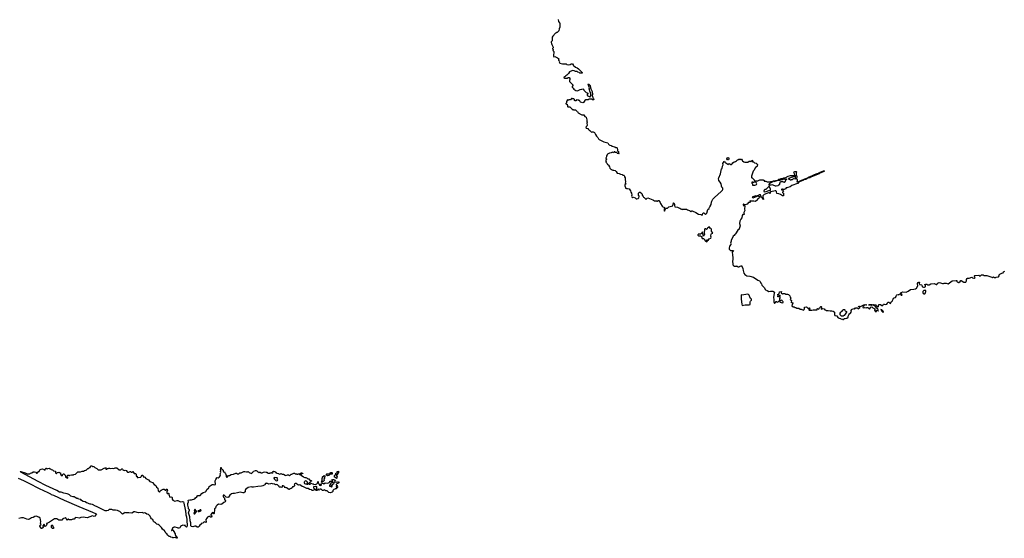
# Model space of a CAD drawing. Extents: x 1985742 to 2252716, y 78271 to 266492.
# Tile 109 of 250: x 2025116 to 2054401, y 235652 to 251072. Entities that reach past the tile are written whole.
import ezdxf

# ---------------------------------------------------------------- set-up
doc = ezdxf.new("R2010")
doc.units = 0

msp = doc.modelspace()

# ---------------------------------------------------------------- linework, layer by layer
at = {"layer": '0CON10XD'}
for points in [[(2041132, 251075), (2041138, 251018), (2041175, 250980), (2041180, 250965), (2041179, 250855), (2041159, 250801), (2041150, 250745), (2041100, 250695), (2041085, 250690), (2041065, 250670), (2041055, 250670), (2040970, 250585), (2040958, 250552), (2040950, 250545), (2040950, 250445), (2040930, 250425), (2040928, 250412), (2040920, 250405), (2040930, 250355), (2040940, 250345), (2040940, 250335), (2040982, 250255), (2040982, 250235), (2040960, 250215), (2040960, 250205), (2040980, 250185), (2040980, 250165), (2040970, 250155), (2040998, 250125), (2040994, 249984), (2041005, 249968), (2041035, 249978), (2041070, 249955), (2041115, 249940), (2041138, 249918), (2041148, 249905), (2041138, 249882), (2041140, 249865), (2041170, 249835), (2041162, 249815), (2041184, 249784), (2041257, 249757), (2041365, 249758), (2041385, 249742), (2041445, 249732), (2041485, 249740), (2041515, 249760), (2041558, 249758), (2041580, 249735), (2041580, 249725), (2041645, 249660), (2041701, 249641), (2041736, 249616), (2041846, 249505), (2041850, 249495), (2041845, 249484), (2041795, 249480), (2041780, 249485), (2041755, 249507), (2041715, 249514), (2041695, 249537), (2041646, 249536), (2041605, 249552), (2041565, 249558), (2041535, 249552), (2041470, 249525), (2041439, 249471), (2041392, 249425), (2041355, 249402), (2041332, 249375), (2041302, 249355), (2041302, 249345), (2041315, 249334), (2041375, 249330), (2041405, 249338), (2041425, 249350), (2041455, 249350), (2041478, 249328), (2041480, 249285), (2041470, 249275), (2041470, 249235), (2041570, 249135), (2041570, 249115), (2041547, 249085), (2041547, 249065), (2041577, 249035), (2041595, 249003), (2041629, 248989), (2041655, 248963), (2041705, 248961), (2041727, 248965), (2041781, 248999), (2041835, 249004), (2041870, 249015), (2041882, 249005), (2041898, 248975), (2041928, 248948), (2041945, 248923), (2041965, 248908), (2041995, 248900), (2042017, 248887), (2042018, 248875), (2041992, 248845), (2041990, 248815), (2042075, 248780), (2042085, 248782), (2042099, 248825), (2042103, 248885), (2042088, 248915), (2042058, 249015), (2042064, 249045), (2042024, 249145), (2042035, 249163), (2042065, 249140), (2042079, 249115), (2042090, 249045), (2042107, 249017), (2042138, 248935), (2042148, 248845), (2042136, 248815), (2042151, 248791), (2042158, 248745), (2042187, 248717), (2042192, 248695), (2042189, 248691), (2042149, 248689), (2042125, 248707), (2042075, 248712), (2042053, 248707), (2042025, 248690), (2041985, 248692), (2041954, 248686), (2041925, 248670), (2041885, 248610), (2041865, 248598), (2041795, 248618), (2041783, 248633), (2041775, 248660), (2041765, 248670), (2041742, 248672), (2041727, 248687), (2041695, 248682), (2041673, 248687), (2041657, 248663), (2041635, 248663), (2041610, 248675), (2041618, 248682), (2041620, 248695), (2041598, 248718), (2041555, 248720), (2041547, 248727), (2041525, 248730), (2041497, 248693), (2041445, 248688), (2041435, 248680), (2041415, 248680), (2041402, 248688), (2041398, 248672), (2041380, 248645), (2041380, 248605), (2041362, 248585), (2041363, 248573), (2041375, 248560), (2041398, 248558), (2041402, 248542), (2041410, 248535), (2041412, 248492), (2041422, 248482), (2041478, 248478), (2041525, 248430), (2041538, 248428), (2041545, 248400), (2041575, 248400), (2041585, 248390), (2041645, 248390), (2041695, 248340), (2041705, 248340), (2041730, 248305), (2041814, 248254), (2041835, 248243), (2041899, 248239), (2041926, 248196), (2041961, 248171), (2041986, 248096)], [(2041986, 248096), (2041988, 248055), (2041998, 248025), (2041982, 247995), (2041992, 247935), (2041980, 247905), (2041958, 247875), (2041965, 247850), (2042010, 247835), (2042033, 247803), (2042065, 247780), (2042078, 247778), (2042088, 247768), (2042090, 247755), (2042110, 247735), (2042125, 247732), (2042148, 247742), (2042172, 247742), (2042209, 247719), (2042238, 247655), (2042272, 247605), (2042316, 247566), (2042330, 247535), (2042355, 247510), (2042485, 247444), (2042605, 247410), (2042625, 247372), (2042647, 247347), (2042665, 247338), (2042705, 247328), (2042725, 247312), (2042745, 247312), (2042795, 247288), (2042815, 247288), (2042835, 247277), (2042870, 247270), (2042883, 247263), (2042890, 247250), (2042897, 247215), (2042892, 247185), (2042901, 247171), (2042926, 247156), (2042923, 247113), (2042947, 247097), (2042935, 247080), (2042915, 247090), (2042892, 247092), (2042890, 247105), (2042875, 247122), (2042838, 247128), (2042815, 247148), (2042801, 247139), (2042787, 247113), (2042767, 247127), (2042745, 247130), (2042705, 247110), (2042662, 247108), (2042600, 247075), (2042590, 247065), (2042590, 247045), (2042572, 247025), (2042567, 246993), (2042550, 246955), (2042552, 246942), (2042570, 246935), (2042568, 246912), (2042550, 246895), (2042550, 246875), (2042560, 246865), (2042550, 246835), (2042588, 246798), (2042600, 246765), (2042640, 246745), (2042640, 246725), (2042660, 246695), (2042673, 246653), (2042685, 246640), (2042694, 246624), (2042720, 246615), (2042733, 246603), (2042755, 246608), (2042765, 246600), (2042827, 246587), (2042855, 246560), (2042885, 246512), (2042945, 246504), (2042984, 246484), (2043039, 246469), (2043055, 246454), (2043085, 246448), (2043098, 246438), (2043104, 246425), (2043102, 246402), (2043123, 246375), (2043128, 246358), (2043123, 246317), (2043139, 246255), (2043128, 246215), (2043140, 246185), (2043125, 246170), (2043110, 246165), (2043110, 246135), (2043118, 246128), (2043120, 246105), (2043130, 246095), (2043130, 246065), (2043162, 246052), (2043193, 246053), (2043245, 246040), (2043282, 245985), (2043292, 245945), (2043312, 245915), (2043318, 245855), (2043308, 245825), (2043319, 245809), (2043355, 245790), (2043375, 245791), (2043417, 245777), (2043455, 245750), (2043475, 245743), (2043507, 245753), (2043531, 245779), (2043540, 245815), (2043540, 245835), (2043520, 245845), (2043523, 245917), (2043532, 245928), (2043545, 245930), (2043555, 245940), (2043575, 245940), (2043617, 245905), (2043628, 245885), (2043628, 245855), (2043658, 245818), (2043668, 245795), (2043691, 245781), (2043715, 245753), (2043735, 245740), (2043751, 245739), (2043776, 245764), (2043802, 245772), (2043945, 245712), (2043965, 245710), (2043998, 245688), (2044055, 245690), (2044065, 245680), (2044075, 245680), (2044105, 245700), (2044125, 245700), (2044170, 245635), (2044173, 245603), (2044225, 245530), (2044245, 245510), (2044277, 245497), (2044290, 245485), (2044284, 245445), (2044288, 245395), (2044295, 245380), (2044317, 245415), (2044323, 245447), (2044335, 245470), (2044385, 245470), (2044423, 245507), (2044545, 245534), (2044564, 245625), (2044575, 245627), (2044588, 245575), (2044587, 245545), (2044605, 245512), (2044685, 245498), (2044738, 245468), (2044755, 245468), (2044775, 245450), (2044815, 245432), (2044825, 245440), (2044945, 245440), (2044975, 245418), (2045038, 245398), (2045055, 245380), (2045065, 245380), (2045075, 245370), (2045088, 245372), (2045105, 245390), (2045117, 245387), (2045225, 245342), (2045305, 245290), (2045385, 245280), (2045415, 245262), (2045428, 245275), (2045436, 245314), (2045445, 245328), (2045465, 245328), (2045495, 245300), (2045505, 245300), (2045515, 245290), (2045528, 245292), (2045550, 245315), (2045580, 245425), (2045618, 245462), (2045630, 245495), (2045650, 245515), (2045650, 245525), (2045678, 245575), (2045694, 245646), (2045706, 245674), (2045736, 245734), (2045780, 245790), (2045983, 245967), (2046015, 246000), (2046028, 246025), (2046030, 246065), (2046002, 246092), (2045998, 246108), (2045990, 246115), (2045990, 246145), (2045977, 246197), (2045952, 246245), (2045913, 246295), (2045903, 246355), (2045908, 246375), (2045962, 246485), (2045993, 246637), (2046005, 246650), (2046019, 246715), (2046038, 246755), (2046030, 246795), (2046047, 246825), (2046055, 246858), (2046075, 246862), (2046090, 246845), (2046092, 246832), (2046105, 246820), (2046115, 246820), (2046135, 246800), (2046145, 246800), (2046165, 246780), (2046185, 246770), (2046215, 246798), (2046265, 246770), (2046285, 246770), (2046308, 246782), (2046330, 246815), (2046368, 246842), (2046407, 246853), (2046435, 246880), (2046448, 246882), (2046465, 246910), (2046475, 246910), (2046505, 246930), (2046525, 246930), (2046535, 246920), (2046545, 246920), (2046555, 246930), (2046585, 246922), (2046607, 246897), (2046602, 246885), (2046612, 246872), (2046650, 246845), (2046685, 246832), (2046725, 246838), (2046775, 246832), (2046815, 246863), (2046845, 246870), (2046865, 246858), (2046897, 246883), (2046905, 246892), (2046910, 246885), (2046915, 246850), (2046945, 246850), (2046952, 246832), (2046971, 246821), (2047025, 246806), (2047058, 246765), (2047050, 246735), (2047060, 246725), (2047052, 246705), (2047002, 246675), (2046955, 246590), (2046935, 246570), (2046880, 246425), (2046882, 246382), (2046892, 246372), (2046905, 246370), (2046960, 246315), (2046960, 246305), (2046982, 246282), (2047075, 246280), (2047125, 246310), (2047235, 246310), (2047242, 246302), (2047258, 246298), (2047262, 246272), (2047305, 246270), (2047344, 246254), (2047405, 246251), (2047446, 246264), (2047494, 246264), (2047508, 246255), (2047493, 246237), (2047454, 246226), (2047410, 246195), (2047408, 246182), (2047400, 246175), (2047402, 246152), (2047415, 246150), (2047425, 246160), (2047465, 246160), (2047485, 246168), (2047565, 246142), (2047585, 246130), (2047615, 246130), (2047677, 246143), (2047705, 246170), (2047715, 246170), (2047720, 246175), (2047720, 246215), (2047730, 246225), (2047730, 246245), (2047745, 246260), (2047815, 246260), (2047822, 246252), (2047855, 246240), (2047888, 246272), (2047902, 246308), (2047912, 246318), (2047928, 246322), (2047930, 246335), (2047925, 246338), (2047915, 246330), (2047855, 246322), (2047825, 246328), (2047795, 246308), (2047745, 246308), (2047727, 246293), (2047685, 246290), (2047666, 246296), (2047664, 246305), (2047671, 246315), (2047695, 246327), (2047729, 246331), (2047760, 246350), (2047797, 246353), (2047845, 246374), (2047880, 246375), (2047975, 246418), (2048045, 246438), (2048135, 246440), (2048148, 246438), (2048160, 246425), (2048160, 246415), (2048145, 246400), (2048125, 246400), (2048104, 246386), (2048065, 246382), (2048042, 246368), (2047985, 246350), (2047982, 246342), (2047995, 246330), (2048018, 246328), (2048035, 246310), (2048065, 246310), (2048075, 246320), (2048105, 246320), (2048135, 246350), (2048185, 246340), (2048190, 246345), (2048188, 246425), (2048172, 246452), (2048165, 246492), (2048136, 246525), (2048155, 246552), (2048173, 246557), (2048207, 246557), (2048221, 246545), (2048207, 246515), (2048214, 246464), (2048232, 246412), (2048222, 246345), (2048237, 246317), (2048241, 246285), (2048230, 246255), (2048245, 246251), (2048288, 246262), (2048365, 246299), (2048394, 246306), (2048415, 246322), (2048445, 246327), (2048465, 246342), (2048528, 246362), (2048595, 246400), (2048631, 246409), (2048695, 246441), (2048760, 246465), (2048835, 246501), (2048872, 246508), (2048885, 246518), (2048915, 246520), (2048924, 246536), (2049025, 246576), (2049042, 246575), (2049048, 246565), (2049009, 246551), (2048995, 246538), (2048917, 246513), (2048896, 246494), (2048647, 246393), (2048617, 246373), (2048554, 246356), (2048495, 246322), (2048453, 246317), (2048432, 246298), (2048310, 246250), (2048280, 246230), (2048255, 246198), (2048225, 246193), (2048115, 246148), (2048078, 246142), (2048035, 246099), (2047965, 246087), (2047935, 246071), (2047915, 246071), (2047892, 246048), (2047855, 246028), (2047825, 246027), (2047805, 246036), (2047788, 246035), (2047777, 246025), (2047778, 246018), (2047815, 246000), (2047828, 245998), (2047830, 245975), (2047802, 245948), (2047800, 245935), (2047818, 245928), (2047830, 245915), (2047835, 245832), (2047802, 245832), (2047747, 245877), (2047695, 245892), (2047632, 245902), (2047626, 245965), (2047605, 245986), (2047585, 245988), (2047454, 245955), (2047441, 245945), (2047439, 245915), (2047426, 245904), (2047405, 245922), (2047385, 245923), (2047260, 245875), (2047220, 245835), (2047223, 245795), (2047238, 245738), (2047235, 245728), (2047215, 245733), (2047196, 245775), (2047171, 245805), (2047151, 245861), (2047139, 245869), (2047122, 245868), (2047085, 245846), (2047050, 245835), (2047050, 245830), (2047010, 245835), (2046918, 245805), (2046902, 245792), (2046912, 245782), (2046935, 245776), (2047034, 245816), (2047050, 245830), (2047085, 245832), (2047127, 245805), (2047115, 245778), (2047060, 245735), (2047060, 245715), (2047005, 245662), (2046948, 245678)], [(2046195, 246910), (2046165, 246910), (2046152, 246935), (2046158, 246965), (2046185, 246980), (2046195, 246978), (2046210, 246955), (2046207, 246933), (2046195, 246910)], [(2047545, 246254), (2047512, 246262), (2047530, 246280), (2047581, 246279), (2047605, 246296), (2047638, 246295), (2047636, 246284), (2047545, 246254)], [(2046912, 246152), (2046985, 246154), (2047015, 246161), (2047030, 246175), (2047037, 246197), (2047032, 246215), (2047019, 246229), (2047005, 246240), (2046955, 246240), (2046945, 246230), (2046935, 246230), (2046925, 246240), (2046895, 246240), (2046890, 246235), (2046890, 246215), (2046910, 246195), (2046912, 246152)], [(2047275, 245958), (2047315, 245964), (2047401, 245989), (2047438, 245992), (2047450, 246005), (2047448, 246045), (2047408, 246108), (2047395, 246110), (2047308, 246022), (2047275, 246020), (2047260, 246005), (2047258, 245992), (2047250, 245985), (2047250, 245965), (2047275, 245958)], [(2046948, 245678), (2046925, 245680), (2046905, 245673), (2046885, 245678), (2046875, 245672), (2046840, 245685), (2046832, 245675), (2046840, 245645), (2046835, 245640), (2046795, 245639), (2046750, 245585), (2046695, 245568), (2046675, 245572), (2046655, 245590), (2046645, 245590), (2046638, 245582), (2046638, 245565), (2046645, 245550), (2046665, 245530), (2046675, 245540), (2046680, 245535), (2046671, 245435), (2046680, 245395), (2046660, 245355), (2046658, 245335), (2046666, 245285), (2046625, 245276), (2046600, 245255), (2046592, 245185), (2046564, 245146), (2046534, 245086), (2046529, 245015), (2046540, 244945), (2046518, 244855), (2046510, 244840), (2046472, 244818), (2046405, 244702), (2046385, 244688), (2046363, 244657), (2046335, 244640), (2046328, 244605), (2046289, 244541), (2046277, 244505), (2046277, 244485), (2046258, 244425), (2046267, 244407), (2046268, 244385), (2046232, 244335), (2046214, 244276), (2046213, 244253), (2046255, 244212), (2046265, 244208), (2046335, 244212), (2046350, 244205), (2046303, 244163), (2046303, 244143), (2046318, 244105), (2046322, 243972), (2046320, 243865), (2046330, 243845), (2046330, 243785), (2046350, 243765), (2046350, 243755), (2046362, 243742), (2046435, 243740), (2046442, 243748), (2046455, 243750), (2046468, 243738), (2046472, 243722), (2046505, 243720), (2046512, 243728), (2046525, 243730), (2046542, 243748), (2046575, 243750), (2046585, 243760), (2046597, 243747), (2046628, 243675), (2046633, 243615), (2046652, 243535), (2046684, 243494), (2046745, 243458), (2046835, 243450), (2046944, 243414), (2047075, 243327), (2047118, 243305), (2047136, 243286), (2047155, 243240), (2047180, 243215), (2047185, 243180), (2047259, 243109), (2047302, 243045), (2047346, 243016), (2047395, 242992), (2047445, 243002), (2047515, 243000), (2047568, 242975), (2047551, 242929), (2047540, 242825), (2047550, 242745), (2047544, 242675), (2047565, 242640), (2047575, 242640), (2047590, 242655), (2047592, 242668), (2047615, 242690), (2047625, 242690), (2047635, 242680), (2047662, 242678), (2047675, 242690), (2047688, 242692), (2047690, 242705), (2047702, 242718), (2047720, 242725), (2047722, 242785), (2047740, 242815), (2047725, 242820), (2047710, 242835), (2047710, 242850), (2047730, 242855), (2047730, 242875), (2047725, 242880), (2047710, 242875), (2047710, 242850), (2047675, 242830), (2047665, 242830), (2047660, 242855), (2047670, 242865), (2047670, 242875), (2047660, 242885), (2047660, 242905), (2047665, 242910), (2047670, 242905), (2047675, 242900), (2047687, 242903), (2047707, 242923), (2047712, 242978), (2047720, 242985), (2047775, 242990), (2047778, 242982), (2047760, 242975), (2047763, 242953), (2047805, 242922), (2047838, 242932), (2047872, 242932), (2047890, 242915), (2047908, 242908), (2047955, 242912), (2047985, 242898), (2048017, 242857), (2048027, 242827), (2048050, 242805), (2048030, 242745), (2048058, 242738), (2048072, 242722), (2048063, 242663), (2048075, 242650), (2048085, 242660), (2048110, 242655), (2048110, 242635), (2048098, 242622), (2048084, 242564), (2048123, 242533), (2048155, 242530), (2048168, 242518), (2048212, 242512), (2048225, 242500), (2048292, 242492), (2048325, 242462), (2048355, 242468), (2048425, 242438), (2048445, 242452), (2048460, 242475), (2048460, 242525), (2048515, 242538), (2048565, 242482), (2048598, 242482), (2048600, 242495), (2048590, 242505), (2048605, 242510), (2048620, 242465), (2048592, 242458), (2048590, 242445), (2048595, 242440), (2048675, 242440), (2048715, 242450), (2048825, 242442), (2048840, 242455), (2048838, 242468), (2048830, 242475), (2048840, 242485), (2048885, 242470), (2048900, 242505), (2048945, 242540), (2048955, 242540), (2048960, 242535), (2048950, 242485), (2048955, 242472), (2048965, 242468), (2049005, 242490), (2049045, 242478), (2049064, 242444), (2049095, 242438), (2049105, 242428), (2049165, 242430), (2049225, 242411), (2049269, 242419), (2049315, 242408), (2049338, 242388), (2049347, 242373), (2049350, 242305), (2049365, 242280), (2049415, 242270), (2049445, 242220), (2049455, 242220), (2049488, 242198), (2049525, 242190), (2049545, 242172), (2049585, 242180), (2049603, 242163), (2049615, 242162), (2049645, 242190), (2049665, 242188), (2049715, 242202), (2049760, 242225), (2049760, 242255), (2049770, 242275), (2049772, 242298), (2049800, 242325), (2049802, 242338), (2049815, 242340), (2049825, 242350), (2049852, 242395), (2049842, 242425), (2049857, 242453), (2049925, 242488), (2049945, 242473), (2049955, 242476), (2049975, 242510), (2050027, 242507), (2050038, 242498), (2050040, 242485), (2050055, 242478), (2050102, 242515), (2050108, 242525), (2050095, 242540), (2050085, 242540), (2050075, 242530), (2050062, 242532), (2050075, 242550), (2050125, 242543), (2050142, 242558), (2050225, 242596), (2050285, 242604), (2050301, 242595), (2050300, 242590), (2050295, 242584), (2050255, 242590), (2050246, 242574), (2050195, 242537), (2050190, 242525), (2050194, 242514), (2050225, 242510), (2050255, 242520), (2050305, 242510), (2050315, 242518), (2050345, 242518), (2050395, 242470), (2050434, 242526), (2050465, 242530), (2050492, 242502), (2050525, 242500), (2050548, 242475), (2050553, 242455), (2050540, 242425), (2050583, 242383), (2050600, 242395), (2050600, 242405), (2050590, 242415), (2050590, 242425), (2050598, 242432), (2050650, 242420), (2050658, 242412), (2050650, 242420), (2050649, 242445), (2050635, 242464), (2050582, 242512), (2050573, 242545), (2050540, 242569), (2050503, 242585), (2050497, 242595), (2050501, 242599), (2050515, 242602), (2050575, 242592), (2050586, 242586), (2050600, 242560), (2050645, 242536), (2050655, 242540), (2050654, 242576), (2050675, 242610), (2050682, 242602), (2050715, 242608), (2050763, 242573), (2050785, 242572), (2050808, 242612), (2050825, 242612), (2050855, 242602), (2050905, 242618), (2050925, 242640), (2050935, 242670), (2050953, 242677), (2050965, 242672), (2050995, 242640), (2051015, 242638), (2051037, 242683), (2051067, 242703), (2051100, 242765), (2051105, 242790), (2051123, 242807), (2051152, 242808), (2051163, 242817), (2051184, 242845), (2051192, 242878), (2051202, 242888), (2051245, 242900), (2051265, 242892), (2051295, 242918), (2051320, 242910), (2051320, 242895), (2051333, 242883), (2051355, 242882), (2051362, 242895), (2051355, 242913), (2051343, 242917), (2051320, 242910), (2051328, 242922), (2051328, 242955), (2051335, 242962), (2051385, 242980), (2051485, 242972), (2051541, 242999), (2051610, 243055), (2051714, 243056), (2051762, 243068), (2051789, 243091), (2051824, 243156), (2051823, 243225), (2051836, 243255), (2051855, 243272), (2051879, 243265), (2051871, 243235), (2051875, 243200), (2051935, 243190), (2051948, 243178), (2051962, 243142), (2051972, 243132), (2051995, 243124), (2052025, 243124), (2052045, 243128), (2052052, 243135), (2052058, 243165), (2052040, 243185), (2052040, 243195), (2052065, 243210), (2052095, 243210), (2052115, 243190), (2052165, 243188), (2052214, 243216), (2052314, 243226), (2052335, 243221), (2052375, 243198), (2052395, 243198), (2052426, 243234), (2052465, 243254), (2052505, 243250), (2052535, 243234), (2052565, 243227), (2052588, 243228), (2052615, 243243), (2052668, 243238), (2052705, 243224), (2052735, 243220), (2052775, 243247), (2052845, 243308), (2052965, 243320), (2052990, 243315), (2052992, 243288), (2053000, 243275), (2053035, 243262), (2053047, 243263), (2053085, 243288), (2053105, 243320), (2053115, 243322), (2053195, 243269), (2053234, 243266), (2053258, 243272), (2053271, 243285), (2053278, 243305), (2053279, 243345), (2053292, 243375), (2053310, 243385), (2053352, 243388), (2053435, 243420), (2053459, 243399), (2053495, 243383), (2053515, 243383), (2053537, 243395), (2053513, 243443), (2053517, 243455), (2053527, 243463), (2053645, 243477), (2053655, 243473), (2053664, 243454), (2053675, 243449), (2053695, 243457), (2053718, 243485), (2053735, 243490), (2053768, 243488), (2053795, 243462), (2053845, 243468), (2053885, 243462), (2054025, 243413), (2054045, 243410), (2054075, 243422), (2054105, 243410), (2054145, 243410), (2054155, 243420), (2054225, 243430), (2054250, 243455), (2054250, 243485), (2054270, 243505), (2054330, 243535), (2054370, 243545), (2054377, 243575), (2054415, 243594)], [(2045555, 244470), (2045560, 244475), (2045555, 244530), (2045565, 244530), (2045595, 244510), (2045625, 244558), (2045677, 244575), (2045682, 244602), (2045673, 244635), (2045684, 244696), (2045695, 244712), (2045727, 244725), (2045722, 244745), (2045693, 244785), (2045688, 244848), (2045672, 244862), (2045660, 244865), (2045625, 244910), (2045602, 244908), (2045598, 244892), (2045575, 244870), (2045555, 244830), (2045545, 244830), (2045540, 244845), (2045525, 244852), (2045495, 244850), (2045485, 244838), (2045474, 244725), (2045479, 244695), (2045468, 244642), (2045455, 244640), (2045443, 244653), (2045438, 244725), (2045425, 244760), (2045418, 244742), (2045395, 244712), (2045365, 244700), (2045335, 244700), (2045315, 244708), (2045290, 244675), (2045290, 244665), (2045315, 244648), (2045365, 244648), (2045385, 244630), (2045395, 244630), (2045410, 244615), (2045408, 244602), (2045400, 244595), (2045402, 244582), (2045415, 244570), (2045465, 244570), (2045484, 244524), (2045510, 244485), (2045555, 244470)], [(2046608, 242578), (2046645, 242583), (2046695, 242593), (2046816, 242594), (2046842, 242608), (2046846, 242685), (2046854, 242706), (2046878, 242735), (2046880, 242755), (2046878, 242765), (2046854, 242784), (2046842, 242802), (2046813, 242885), (2046796, 242906), (2046775, 242909), (2046595, 242886), (2046575, 242890), (2046575, 242765), (2046595, 242610), (2046608, 242578)], [(2052005, 242919), (2052035, 242920), (2052047, 242933), (2052066, 242994), (2052068, 243018), (2052062, 243022), (2052005, 243021), (2051993, 243015), (2051980, 242995), (2051979, 242959), (2051986, 242935), (2052005, 242919)], [(2047805, 242652), (2047823, 242665), (2047826, 242685), (2047805, 242702), (2047793, 242723), (2047775, 242732), (2047732, 242718), (2047728, 242692), (2047720, 242685), (2047732, 242672), (2047765, 242668), (2047805, 242652)], [(2050455, 242578), (2050433, 242583), (2050385, 242580), (2050371, 242589), (2050372, 242595), (2050395, 242601), (2050456, 242606), (2050468, 242595), (2050455, 242578)], [(2049555, 242260), (2049520, 242295), (2049518, 242345), (2049534, 242376), (2049554, 242396), (2049583, 242407), (2049601, 242439), (2049618, 242452), (2049652, 242452), (2049668, 242438), (2049662, 242425), (2049672, 242412), (2049683, 242403), (2049708, 242398), (2049710, 242375), (2049685, 242350), (2049670, 242315), (2049637, 242273), (2049605, 242262), (2049555, 242260)], [(2050785, 242379), (2050805, 242380), (2050799, 242405), (2050778, 242428), (2050755, 242449), (2050732, 242458), (2050734, 242435), (2050748, 242415), (2050785, 242379)], [(2029785, 235652), (2029765, 235670), (2029745, 235678), (2029695, 235662), (2029675, 235663), (2029665, 235680), (2029608, 235685), (2029595, 235710), (2029565, 235708), (2029541, 235721), (2029521, 235741), (2029489, 235789), (2029458, 235805), (2029450, 235835), (2029430, 235855), (2029430, 235865), (2029419, 235879), (2029365, 235920), (2029332, 235972), (2029265, 236043), (2029235, 236062), (2029195, 236077), (2029173, 236093), (2029155, 236117), (2029125, 236129), (2029107, 236145), (2029096, 236156), (2029078, 236208), (2029035, 236230), (2029015, 236266), (2029000, 236310), (2028948, 236358), (2028893, 236375), (2028858, 236398), (2028835, 236406), (2028795, 236404), (2028755, 236417), (2028645, 236411), (2028545, 236440), (2028510, 236435), (2028475, 236410), (2028448, 236402), (2028365, 236411), (2028276, 236406), (2028245, 236420), (2028225, 236398), (2028175, 236373), (2028165, 236378), (2028094, 236454), (2028065, 236460), (2028025, 236479), (2027965, 236491), (2027895, 236492), (2027855, 236506), (2027775, 236504), (2027746, 236484), (2027705, 236466), (2027655, 236471), (2027535, 236524), (2027405, 236598), (2027369, 236609), (2027285, 236656), (2027235, 236672), (2027212, 236668), (2027186, 236674), (2027146, 236696), (2027105, 236706), (2027062, 236732), (2027002, 236745), (2026950, 236775), (2026935, 236808), (2026865, 236818), (2026852, 236832), (2026815, 236834), (2026762, 236862), (2026740, 236885), (2026705, 236888), (2026640, 236905), (2026601, 236941), (2026555, 236966), (2026524, 236974), (2026425, 236992), (2026354, 237024), (2026305, 237027), (2026225, 237076), (2025895, 237226), (2025665, 237338), (2025152, 237615), (2025130, 237640), (2025155, 237642), (2025275, 237596), (2025335, 237572), (2025415, 237570), (2025435, 237590), (2025475, 237600), (2025515, 237627), (2025555, 237628), (2025595, 237620), (2025615, 237592), (2025635, 237587), (2025660, 237605), (2025664, 237636), (2025672, 237648), (2025685, 237640), (2025695, 237642), (2025706, 237654), (2025722, 237695), (2025755, 237710), (2025795, 237718), (2025845, 237702), (2025875, 237682), (2025880, 237715), (2025895, 237740), (2025905, 237740), (2025910, 237725), (2025935, 237710), (2025950, 237725), (2025995, 237740), (2026012, 237722), (2026035, 237720), (2026055, 237700), (2026095, 237690), (2026122, 237662), (2026178, 237648), (2026183, 237603), (2026215, 237570), (2026232, 237608), (2026245, 237610), (2026255, 237600), (2026262, 237608), (2026295, 237620), (2026315, 237600), (2026328, 237598), (2026332, 237555), (2026348, 237525), (2026375, 237512), (2026385, 237520), (2026388, 237535), (2026405, 237560), (2026415, 237570), (2026428, 237568), (2026464, 237534), (2026475, 237470), (2026535, 237443), (2026550, 237455), (2026550, 237465), (2026532, 237482), (2026530, 237505), (2026552, 237528), (2026565, 237530), (2026575, 237520), (2026595, 237520), (2026608, 237532), (2026655, 237542), (2026712, 237538), (2026723, 237547), (2026775, 237560), (2026845, 237628), (2026875, 237632), (2026922, 237628), (2026975, 237650), (2027015, 237652), (2027048, 237672), (2027092, 237678), (2027100, 237685), (2027100, 237695), (2027118, 237702), (2027142, 237728), (2027165, 237730), (2027192, 237758), (2027208, 237762), (2027220, 237775), (2027222, 237798), (2027228, 237802), (2027235, 237810), (2027265, 237810), (2027285, 237790), (2027295, 237790), (2027305, 237780), (2027315, 237790), (2027335, 237790), (2027340, 237765), (2027350, 237755), (2027410, 237725), (2027455, 237692), (2027535, 237690), (2027625, 237737), (2027656, 237746), (2027690, 237745), (2027683, 237713), (2027705, 237710), (2027722, 237728), (2027745, 237728), (2027767, 237737), (2027785, 237737), (2027805, 237728), (2027875, 237736), (2027915, 237727), (2027955, 237752), (2028005, 237750), (2028075, 237690), (2028125, 237690), (2028150, 237715), (2028165, 237720), (2028178, 237708), (2028182, 237692), (2028200, 237675), (2028235, 237670), (2028255, 237682), (2028286, 237666), (2028325, 237620), (2028365, 237620), (2028405, 237640), (2028415, 237640), (2028435, 237620), (2028465, 237620), (2028485, 237640), (2028525, 237580), (2028557, 237577), (2028580, 237555), (2028582, 237505), (2028585, 237500), (2028608, 237498), (2028610, 237465), (2028615, 237460), (2028635, 237458), (2028719, 237471), (2028732, 237495), (2028762, 237525), (2028778, 237528), (2028785, 237480), (2028815, 237478), (2028835, 237468), (2028866, 237426), (2028945, 237392), (2028983, 237343), (2029016, 237336), (2029065, 237312), (2029120, 237250), (2029169, 237219), (2029190, 237175), (2029216, 237156), (2029222, 237145), (2029239, 237065), (2029255, 237040), (2029275, 237030), (2029287, 237033), (2029290, 237065), (2029320, 237080), (2029362, 237108), (2029385, 237113), (2029415, 237110), (2029430, 237095), (2029432, 237082), (2029445, 237080), (2029458, 237085), (2029475, 237118), (2029500, 237115), (2029507, 237107), (2029508, 237085), (2029493, 237055), (2029492, 237002), (2029505, 236987), (2029525, 236984), (2029545, 236990), (2029552, 236982), (2029555, 236950), (2029585, 236880), (2029645, 236890), (2029656, 236856), (2029654, 236815), (2029668, 236785), (2029695, 236777), (2029735, 236752), (2029795, 236772), (2029815, 236773), (2029876, 236746), (2029905, 236739), (2029956, 236744), (2029985, 236734), (2029998, 236698), (2030034, 236505), (2030044, 236475), (2030053, 236355), (2030073, 236295), (2030092, 236205), (2030096, 236014), (2030089, 235995), (2030075, 235987), (2030046, 236005), (2030042, 236035), (2030035, 236042), (2030005, 236037), (2029965, 236042), (2029925, 236024), (2029903, 236007), (2029875, 235968), (2029845, 235950), (2029825, 235950), (2029807, 235967), (2029745, 235983), (2029715, 235982), (2029685, 235962), (2029652, 235955), (2029660, 235915), (2029632, 235895), (2029632, 235885), (2029645, 235882), (2029665, 235900), (2029685, 235880), (2029718, 235825), (2029722, 235802), (2029740, 235795), (2029740, 235765), (2029752, 235732), (2029795, 235670), (2029795, 235660), (2029785, 235652)], [(2030425, 235980), (2030395, 235982), (2030355, 236012), (2030325, 236012), (2030265, 235994), (2030226, 236006), (2030210, 236025), (2030203, 236057), (2030204, 236115), (2030189, 236175), (2030191, 236205), (2030177, 236265), (2030178, 236288), (2030139, 236405), (2030145, 236440), (2030163, 236485), (2030163, 236503), (2030137, 236525), (2030138, 236558), (2030113, 236635), (2030117, 236685), (2030138, 236735), (2030130, 236775), (2030140, 236785), (2030174, 236796), (2030226, 236794), (2030328, 236822), (2030350, 236855), (2030384, 236886), (2030400, 236915), (2030415, 236926), (2030484, 236926), (2030535, 236983), (2030578, 237012), (2030638, 237032), (2030658, 237052), (2030682, 237108), (2030739, 237151), (2030755, 237188), (2030845, 237248), (2030878, 237248), (2030924, 237246), (2030938, 237252), (2030932, 237365), (2030945, 237400), (2030975, 237448), (2030985, 237457), (2031015, 237452), (2031045, 237470), (2031055, 237470), (2031060, 237485), (2031082, 237508), (2031088, 237525), (2031082, 237565), (2031102, 237605), (2031090, 237635), (2031100, 237665), (2031084, 237705), (2031100, 237725), (2031100, 237755), (2031105, 237760), (2031120, 237715), (2031135, 237700), (2031158, 237698), (2031182, 237632), (2031205, 237632), (2031222, 237595), (2031242, 237575), (2031248, 237545), (2031262, 237515), (2031260, 237485), (2031275, 237470), (2031285, 237470), (2031323, 237517), (2031355, 237522), (2031403, 237547), (2031475, 237560), (2031546, 237586), (2031566, 237586), (2031598, 237568), (2031635, 237570), (2031665, 237600), (2031707, 237603), (2031787, 237637), (2031815, 237640), (2031858, 237628), (2031895, 237628), (2031915, 237640), (2031942, 237612), (2032015, 237580), (2032060, 237625), (2032075, 237650), (2032085, 237650), (2032125, 237672), (2032145, 237670), (2032172, 237655), (2032202, 237632), (2032220, 237625), (2032225, 237610), (2032235, 237610), (2032245, 237620), (2032265, 237620), (2032295, 237600), (2032325, 237602), (2032365, 237622), (2032405, 237630), (2032445, 237620), (2032475, 237620), (2032480, 237605), (2032505, 237592), (2032555, 237592), (2032565, 237600), (2032595, 237600), (2032605, 237610), (2032615, 237600), (2032645, 237600), (2032660, 237615), (2032652, 237622), (2032650, 237635), (2032665, 237650), (2032705, 237640), (2032730, 237615), (2032732, 237602), (2032755, 237600), (2032768, 237588), (2032815, 237577), (2032833, 237563), (2032872, 237568), (2032885, 237578), (2032925, 237560), (2032965, 237560), (2033015, 237528), (2033035, 237522), (2033085, 237538), (2033115, 237537), (2033145, 237522), (2033165, 237530), (2033193, 237557), (2033212, 237558), (2033265, 237590), (2033285, 237590), (2033305, 237572), (2033345, 237568), (2033355, 237560), (2033385, 237560), (2033395, 237570), (2033425, 237570), (2033435, 237550), (2033458, 237552), (2033452, 237568), (2033483, 237597), (2033497, 237597), (2033505, 237590), (2033535, 237590), (2033538, 237582), (2033515, 237580), (2033488, 237552), (2033472, 237548), (2033470, 237535), (2033475, 237530), (2033485, 237530), (2033500, 237515), (2033545, 237492), (2033565, 237472), (2033595, 237462), (2033625, 237462), (2033665, 237440), (2033685, 237420), (2033717, 237417), (2033745, 237382), (2033785, 237370), (2033798, 237358), (2033795, 237350), (2033782, 237348), (2033760, 237325), (2033758, 237312), (2033738, 237312), (2033721, 237299), (2033710, 237285), (2033710, 237275), (2033725, 237262), (2033757, 237263), (2033775, 237288), (2033825, 237270), (2033845, 237270), (2033853, 237263), (2033905, 237250), (2033915, 237252), (2033958, 237272), (2033978, 237292), (2033980, 237335), (2033985, 237340), (2034000, 237325), (2033992, 237318), (2033990, 237305), (2034018, 237278), (2034030, 237235), (2034065, 237223), (2034085, 237230), (2034090, 237245), (2034070, 237255), (2034073, 237277), (2034095, 237260), (2034102, 237278), (2034115, 237290), (2034137, 237287), (2034165, 237270), (2034205, 237298), (2034285, 237290), (2034318, 237312), (2034338, 237332), (2034345, 237350), (2034355, 237350), (2034365, 237340), (2034375, 237340), (2034385, 237350), (2034400, 237345), (2034400, 237315), (2034360, 237275), (2034332, 237225), (2034330, 237205), (2034367, 237197), (2034380, 237185), (2034395, 237182), (2034407, 237193), (2034410, 237205), (2034393, 237223), (2034395, 237230), (2034413, 237237), (2034433, 237267), (2034457, 237273), (2034470, 237285), (2034430, 237315), (2034430, 237355), (2034412, 237362), (2034400, 237375), (2034415, 237400), (2034455, 237400), (2034475, 237380), (2034508, 237378), (2034480, 237345), (2034485, 237320), (2034515, 237328), (2034545, 237318), (2034595, 237340), (2034610, 237325), (2034610, 237305), (2034575, 237280), (2034545, 237270), (2034530, 237255), (2034530, 237235), (2034560, 237225), (2034558, 237212), (2034550, 237205), (2034550, 237190), (2034532, 237188), (2034530, 237175), (2034535, 237170), (2034550, 237190), (2034565, 237190), (2034570, 237165), (2034525, 237120), (2034495, 237120), (2034488, 237112), (2034455, 237100), (2034431, 237069), (2034426, 237044), (2034407, 237025), (2034355, 237004), (2034315, 237010), (2034257, 237067), (2034223, 237063), (2034207, 237077), (2034175, 237090), (2034162, 237088), (2034147, 237073), (2034125, 237070), (2034085, 237110), (2034045, 237110), (2034032, 237098), (2034025, 237080), (2033995, 237120), (2033982, 237108), (2033977, 237083), (2033965, 237070), (2033935, 237070), (2033910, 237095), (2033910, 237105), (2033950, 237135), (2033950, 237185), (2033945, 237190), (2033905, 237178), (2033865, 237190), (2033852, 237175), (2033853, 237153), (2033898, 237118), (2033900, 237105), (2033835, 237078), (2033815, 237078), (2033792, 237092), (2033740, 237105), (2033697, 237137), (2033655, 237137), (2033562, 237182), (2033520, 237195), (2033445, 237240), (2033410, 237235), (2033385, 237243), (2033335, 237280), (2033315, 237281), (2033288, 237265), (2033282, 237245), (2033288, 237235), (2033285, 237210), (2033255, 237180), (2033235, 237180), (2033216, 237154), (2033190, 237135), (2033165, 237128), (2033135, 237102), (2033115, 237100), (2033099, 237119), (2033052, 237152), (2033025, 237160), (2033000, 237155), (2033000, 237175), (2032992, 237182), (2032990, 237195), (2032957, 237217), (2032922, 237208), (2032920, 237175), (2032905, 237160), (2032885, 237170), (2032845, 237170), (2032830, 237185), (2032828, 237218), (2032815, 237210), (2032785, 237240), (2032775, 237240), (2032765, 237250), (2032725, 237243), (2032695, 237260), (2032635, 237268), (2032605, 237278), (2032575, 237268), (2032525, 237262), (2032507, 237277), (2032465, 237290), (2032455, 237280), (2032432, 237278), (2032422, 237268), (2032418, 237252), (2032407, 237243), (2032345, 237214), (2032305, 237203), (2032197, 237197), (2032075, 237174), (2032035, 237173), (2032005, 237181), (2031908, 237162), (2031837, 237103), (2031827, 237073), (2031826, 237034), (2031815, 237021), (2031785, 237008), (2031756, 237004), (2031676, 237024), (2031595, 237001), (2031505, 236980), (2031455, 236982), (2031418, 236972), (2031363, 236937), (2031325, 236877), (2031305, 236869), (2031258, 236878), (2031195, 236937), (2031185, 236940), (2031172, 236935), (2031166, 236924), (2031170, 236895), (2031181, 236875), (2031211, 236845), (2031210, 236805), (2031236, 236766), (2031238, 236755), (2031229, 236741), (2031183, 236717), (2031125, 236668), (2031100, 236655), (2031025, 236663), (2030985, 236638), (2030954, 236596), (2030938, 236552), (2030913, 236527), (2030913, 236467), (2030902, 236425), (2030905, 236390), (2030895, 236380), (2030885, 236380), (2030880, 236405), (2030865, 236420), (2030845, 236412), (2030802, 236365), (2030802, 236345), (2030830, 236325), (2030830, 236315), (2030810, 236280), (2030795, 236282), (2030775, 236300), (2030744, 236296), (2030704, 236276), (2030685, 236248), (2030652, 236215), (2030649, 236195), (2030663, 236155), (2030658, 236122), (2030605, 236138), (2030565, 236100), (2030515, 236090), (2030510, 236075), (2030474, 236046), (2030455, 236010), (2030425, 235980)], [(2034105, 237320), (2034095, 237320), (2034080, 237335), (2034098, 237352), (2034112, 237385), (2034110, 237445), (2034120, 237455), (2034125, 237480), (2034135, 237490), (2034158, 237492), (2034162, 237508), (2034175, 237520), (2034188, 237505), (2034190, 237485), (2034180, 237465), (2034180, 237445), (2034160, 237415), (2034167, 237373), (2034146, 237344), (2034123, 237337), (2034105, 237320)], [(2034275, 237512), (2034240, 237525), (2034240, 237555), (2034255, 237570), (2034335, 237570), (2034348, 237582), (2034355, 237600), (2034375, 237608), (2034397, 237607), (2034410, 237595), (2034412, 237568), (2034405, 237560), (2034385, 237560), (2034365, 237570), (2034345, 237550), (2034332, 237548), (2034330, 237535), (2034315, 237520), (2034275, 237512)], [(2034535, 237430), (2034510, 237465), (2034482, 237472), (2034480, 237515), (2034518, 237562), (2034522, 237588), (2034560, 237595), (2034560, 237635), (2034595, 237650), (2034600, 237645), (2034597, 237613), (2034570, 237565), (2034568, 237552), (2034558, 237542), (2034530, 237535), (2034530, 237515), (2034550, 237505), (2034558, 237485), (2034550, 237475), (2034548, 237445), (2034535, 237430)], [(2025072, 237442), (2025226, 237376), (2025268, 237348), (2025389, 237289), (2025694, 237134), (2025955, 237015), (2026028, 236978), (2026055, 236957), (2026117, 236935), (2026443, 236783), (2026878, 236598), (2027285, 236429), (2027371, 236385), (2027400, 236355), (2027383, 236347), (2027355, 236306), (2027336, 236304), (2027285, 236321), (2027125, 236265), (2027005, 236277), (2026935, 236268), (2026895, 236250), (2026785, 236269), (2026765, 236259), (2026737, 236223), (2026695, 236218), (2026658, 236202), (2026592, 236202), (2026555, 236220), (2026541, 236209), (2026525, 236178), (2026490, 236260), (2026475, 236264), (2026455, 236252), (2026415, 236242), (2026395, 236230), (2026370, 236195), (2026334, 236196), (2026305, 236188), (2026281, 236191), (2026222, 236232), (2026175, 236236), (2026155, 236230), (2026005, 236132), (2025945, 236101), (2025912, 236095), (2025910, 236085), (2025925, 236080), (2025925, 236070), (2025899, 236025), (2025875, 236006), (2025852, 236015), (2025850, 236055), (2025845, 236060), (2025835, 236058), (2025808, 236025), (2025810, 235975), (2025776, 235944), (2025755, 235940), (2025743, 235953), (2025740, 235985), (2025713, 236015), (2025721, 236039), (2025750, 236055), (2025733, 236105), (2025741, 236145), (2025736, 236215), (2025721, 236251), (2025684, 236284), (2025605, 236309), (2025565, 236304), (2025517, 236273), (2025465, 236264), (2025405, 236223), (2025375, 236214), (2025325, 236218), (2025225, 236262), (2025168, 236262), (2025132, 236248), (2025088, 236242)], [(2032755, 237366), (2032785, 237372), (2032792, 237395), (2032770, 237425), (2032780, 237445), (2032770, 237455), (2032695, 237460), (2032675, 237450), (2032673, 237443), (2032690, 237415), (2032732, 237372), (2032755, 237366)], [(2033685, 237260), (2033690, 237275), (2033678, 237288), (2033673, 237323), (2033645, 237348), (2033605, 237360), (2033598, 237342), (2033580, 237325), (2033580, 237305), (2033590, 237285), (2033615, 237268), (2033645, 237270), (2033653, 237263), (2033685, 237260)], [(2030302, 236382), (2030325, 236382), (2030370, 236445), (2030370, 236455), (2030350, 236475), (2030347, 236497), (2030335, 236508), (2030325, 236508), (2030308, 236495), (2030330, 236435), (2030304, 236416), (2030298, 236405), (2030302, 236382)], [(2030455, 236450), (2030465, 236460), (2030485, 236458), (2030500, 236465), (2030510, 236475), (2030508, 236498), (2030492, 236498), (2030455, 236470), (2030410, 236465), (2030425, 236450), (2030455, 236450)], [(2026115, 235940), (2026095, 235940), (2026062, 235975), (2026062, 236025), (2026075, 236050), (2026098, 236028), (2026102, 236002), (2026120, 235985), (2026120, 235965), (2026130, 235955), (2026115, 235940)]]:
    msp.add_lwpolyline(points, dxfattribs=at)

doc.saveas('drawing.dxf')
